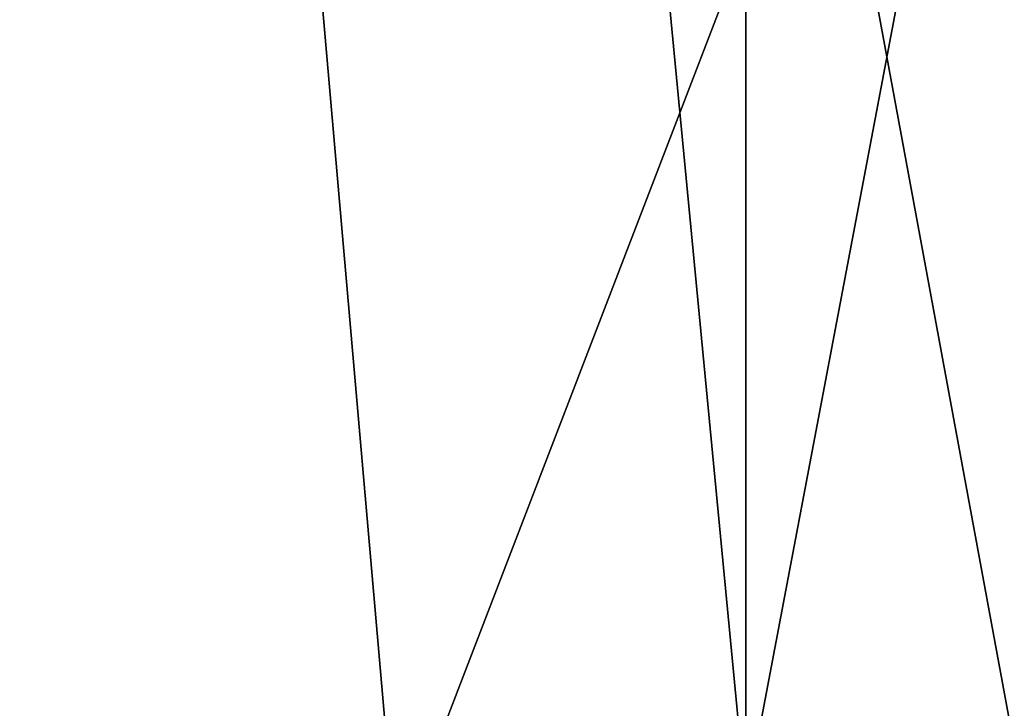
# Model space of a CAD drawing. Header units: millimetres. Extents: x -178 to 325, y 0 to 197.
# Tile 60 of 256: x -16.854 to -16.478, y 43.236 to 43.499. Entities that reach past the tile are written whole.
import ezdxf

# ---------------------------------------------------------------- set-up
doc = ezdxf.new("R2010")
doc.units = ezdxf.units.MM
doc.header["$LTSCALE"] = 52.148148
for name, color, linetype in [('2', 7, 'CONTINUOUS'), ('6', 7, 'CONTINUOUS'), ('7', 7, 'CONTINUOUS')]:
    doc.layers.add(name, color=color, linetype=linetype)

msp = doc.modelspace()

# ---------------------------------------------------------------- linework, layer by layer
at = {"layer": '2', "color": 7, "linetype": 'CONTINUOUS'}
for points in [[(-15.79304, 43.21787, 12.40357), (-17.05699, 45.79374, 9.84786), (-17.47757, 43.21787, 9.88956), (-15.79304, 43.21787, 12.40357)], [(-17.05699, 45.79374, -9.84786), (-15.39873, 45.79374, -12.28008), (-17.21433, 43.21787, -10.34096), (-17.05699, 45.79374, -9.84786)], [(-17.21433, 43.21787, -10.34096), (-15.39873, 45.79374, -12.28008), (-15.46496, 43.21787, -12.8103), (-17.21433, 43.21787, -10.34096)], [(-15.39873, 45.79374, 12.28008), (-17.05699, 45.79374, 9.84786), (-15.79304, 43.21787, 12.40357), (-15.39873, 45.79374, 12.28008)]]:
    msp.add_3dface(points, dxfattribs=at)
at = {"layer": '6', "color": 7, "linetype": 'CONTINUOUS'}
for points in [[(-17.76696, 43.18118, -5.4313), (-16.71042, 43.18118, -8.11946), (-16.92871, 45.67938, -6.64403), (-17.76696, 43.18118, -5.4313)], [(-16.46675, 43.18118, 8.6029), (-17.60116, 43.18118, 5.94667), (-16.92871, 45.67938, 6.64403), (-16.46675, 43.18118, 8.6029)], [(-16.92871, 45.67938, -6.64403), (-16.71042, 43.18118, -8.11946), (-15.74939, 45.67938, -9.09292), (-16.92871, 45.67938, -6.64403)], [(-15.74939, 45.67938, 9.09292), (-16.46675, 43.18118, 8.6029), (-16.92871, 45.67938, 6.64403), (-15.74939, 45.67938, 9.09292)], [(-16.71042, 43.18118, -8.11946), (-15.25, 43.18118, -10.61138), (-15.74939, 45.67938, -9.09292), (-16.71042, 43.18118, -8.11946)]]:
    msp.add_3dface(points, dxfattribs=at)
at = {"layer": '7', "color": 7, "linetype": 'CONTINUOUS'}
for points in [[(-17.04159, 43.2, 1.41211), (-16.57674, 43.2, 4.1978), (-17.0416, 48.0433, 1.4121), (-17.04159, 43.2, 1.41211)], [(-17.0416, 48.0433, 1.4121), (-16.57674, 43.2, 4.1978), (-16.57675, 48.0433, 4.1978), (-17.0416, 48.0433, 1.4121)], [(-16.57675, 48.0433, -4.1978), (-17.04159, 43.2, -1.41211), (-17.0416, 48.0433, -1.4121), (-16.57675, 48.0433, -4.1978)], [(-16.57674, 43.2, -4.1978), (-17.04159, 43.2, -1.41211), (-16.57675, 48.0433, -4.1978), (-16.57674, 43.2, -4.1978)], [(-16.57674, 43.2, 4.1978), (-15.65972, 43.2, 6.869), (-16.57675, 48.0433, 4.1978), (-16.57674, 43.2, 4.1978)], [(-16.57675, 48.0433, 4.1978), (-15.65972, 43.2, 6.869), (-15.65973, 48.0433, 6.86898), (-16.57675, 48.0433, 4.1978)], [(-15.65973, 48.0433, -6.86898), (-16.57674, 43.2, -4.1978), (-16.57675, 48.0433, -4.1978), (-15.65973, 48.0433, -6.86898)], [(-15.65972, 43.2, -6.869), (-16.57674, 43.2, -4.1978), (-15.65973, 48.0433, -6.86898), (-15.65972, 43.2, -6.869)]]:
    msp.add_3dface(points, dxfattribs=at)

doc.saveas('drawing.dxf')
